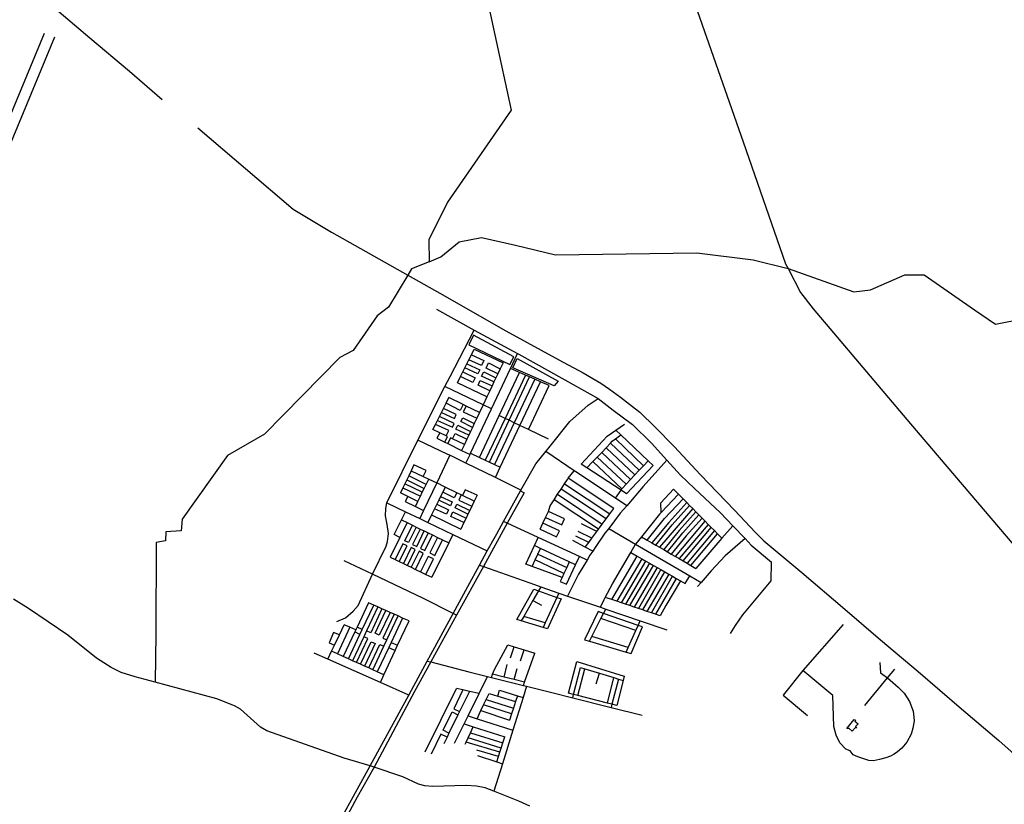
# Model space of a CAD drawing. Header units: millimetres. Extents: x 664923 to 767831, y 3118803 to 3207600.
# Tile 232 of 256: x 701937 to 707500, y 3181656 to 3186089. Entities that reach past the tile are written whole.
import ezdxf

# ---------------------------------------------------------------- set-up
doc = ezdxf.new("R2010")
doc.units = ezdxf.units.MM
for name, color, linetype in [('buildings', 5, 'Continuous'), ('parks', 8, 'Continuous'), ('railways', 4, 'Continuous'), ('roads_2', 2, 'Continuous'), ('roads_3', 3, 'Continuous')]:
    doc.layers.add(name, color=color, linetype=linetype)

msp = doc.modelspace()

# ---------------------------------------------------------------- linework, layer by layer
at = {"layer": 'buildings'}
msp.add_lwpolyline([(706651.87, 3182135.33), (706658.37, 3182130.66), (706655.07, 3182125.64), (706673.69, 3182110.9), (706659.01, 3182094.87), (706666.78, 3182088.8), (706656.39, 3182087.69), (706640.07, 3182068.53), (706622.76, 3182084.81), (706609.13, 3182083.69), (706651.87, 3182135.33)], close=True, dxfattribs=at)
at = {"layer": 'parks'}
for points in [[(704728.22, 3184184.51), (704501.28, 3184306.16), (704474.2, 3184251.9), (704706.52, 3184139.91), (704728.22, 3184184.51)], [(704747.59, 3184174.56), (704979.21, 3184046.2), (704956.43, 3184019.93), (704723.27, 3184121.6), (704747.59, 3184174.56)]]:
    msp.add_lwpolyline(points, close=True, dxfattribs=at)
at = {"layer": 'railways'}
msp.add_lwpolyline([(704219.23, 3190531.1), (704868.83, 3188689.91), (704923.95, 3188533.71), (705175.44, 3187819.42), (705400.52, 3187171.61), (705610.55, 3186582.97), (706024.7, 3185399.41), (706262.84, 3184710.1), (706277.7, 3184682.06), (706349.14, 3184547.29), (706420.14, 3184455.9), (706556.36, 3184294.89), (706969.3, 3183806.02), (707801.44, 3182828.36), (707858.08, 3182761.83), (708309.82, 3182229.57), (708799.31, 3181650.8), (708989.91, 3181425.59), (709299.19, 3181060.15), (709836.24, 3180424.46), (709970.26, 3180266.35)], dxfattribs=at)
at = {"layer": 'roads_2'}
for points in [[(702742.03, 3185636.39), (702558.32, 3185795.97), (702333.22, 3185983.9), (702122.16, 3186162.39), (702015.38, 3186254.52), (701951.63, 3186304.2), (701846.37, 3186399.03)], [(702942.6, 3185477.26), (703482.46, 3185018.9), (703697.88, 3184887.48), (704129.81, 3184645.92), (704310.33, 3184544.26), (704684.43, 3184331.52), (704982.74, 3184167.45), (705119.63, 3184093.57), (705219.4, 3184035.74), (705269.87, 3184001.74), (705331.06, 3183956.69), (705399.17, 3183903.29), (705440.36, 3183870.35), (705527.57, 3183785.63), (705634.24, 3183677.31), (705784.19, 3183517.65), (705974.97, 3183316.82), (706094.75, 3183190.53), (706141.7, 3183143.98), (706355.66, 3182965.51), (706598.21, 3182758.36), (706801.05, 3182585.67), (707012.78, 3182406.41), (707258.42, 3182195.58), (707468.91, 3182016.8), (707572.58, 3181924.88)], [(704250.38, 3184720.35), (704151.23, 3184681.53), (704129.81, 3184645.92), (704021.08, 3184465.19), (703956.45, 3184415.42), (703821.04, 3184220.46), (703745.51, 3184179.24), (703319.43, 3183746.46), (703111.34, 3183627.27), (702854.54, 3183267.52), (702850.19, 3183200.03), (702763.17, 3183194.39), (702761.29, 3183143.46), (702707.53, 3183134.26), (702706.85, 3182618.36), (702701.51, 3182345.97)], [(704291.3, 3184453.53), (704504.73, 3184334.13), (704750.33, 3184203.26), (704757.85, 3184199.26), (705015.96, 3184054.4), (705204.41, 3183947.88), (705289.67, 3183883.24), (705399.13, 3183800.85), (705505.99, 3183695.3), (705593.17, 3183600.22), (705670.22, 3183516.21), (705748.95, 3183440.08), (705897.13, 3183302.33), (705966.74, 3183228.82), (706034.89, 3183156.83), (706069.9, 3183119.86), (706183.98, 3183024.77)], [(704765.82, 3183425.93), (704768.6, 3183430.81), (704853.59, 3183579.81), (704909.16, 3183648.96), (704934.19, 3183680.11), (705045.84, 3183818.52), (705148.62, 3183910.35), (705204.41, 3183947.88)], [(704765.82, 3183425.93), (704786.29, 3183415.21), (704691.95, 3183244.1), (704556.75, 3182998.83), (704405.28, 3182724.05), (704259.85, 3182460.26), (704167.96, 3182293.59), (703938.78, 3181865.48), (703844.29, 3181695.45), (703689.6, 3181408.02), (703573.01, 3181196.66), (703542.01, 3181187.46)], [(703542.01, 3181187.46), (703658.03, 3181399.77), (703823.28, 3181702.78), (703916.93, 3181872.65), (704134.74, 3182272.92), (704150.3, 3182301.51), (704239.92, 3182465.21), (704260.63, 3182503.06), (704386.21, 3182733.76), (704469.05, 3182885.95), (704535.12, 3183006.44), (704578.82, 3183087.86), (704632.41, 3183183.89), (704670.96, 3183253.82), (704765.82, 3183425.93)], [(704405.28, 3182724.05), (704386.21, 3182733.76), (704218.22, 3182819.28), (703930.59, 3182955.84), (703769.58, 3183032.29)], [(705952.73, 3182620.32), (705980.63, 3182666.52), (706022.5, 3182726.56), (706182.08, 3182917.93), (706183.98, 3183024.77)], [(702701.51, 3182345.97), (702588.8, 3182376.13), (702509.87, 3182400.98), (702453.88, 3182429.56), (702371.67, 3182482.23), (702209.42, 3182612.07), (701985.94, 3182762.11), (701901.49, 3182815.3)], [(703334.13, 3182071.8), (703297.91, 3182091.24), (703185.13, 3182192.46), (703150.59, 3182212.49), (703050.66, 3182252.57), (702701.51, 3182345.97)], [(703916.93, 3181872.65), (703770.78, 3181916.59), (703334.13, 3182071.8)], [(704819.48, 3181644.42), (704757.87, 3181672.89), (704616.39, 3181729.59), (704565.89, 3181749.83), (704517.7, 3181759.27), (704459.83, 3181761.73), (704268.65, 3181755.76), (704225.39, 3181760.58), (704189.9, 3181770), (704101.71, 3181811.95), (703938.78, 3181865.48), (703916.93, 3181872.65)]]:
    msp.add_lwpolyline(points, dxfattribs=at)
at = {"layer": 'roads_3'}
for points in [[(704536.67, 3186912.05), (704528.24, 3186430.12), (704713.86, 3185578.08), (704354.73, 3185057.22), (704248.19, 3184844.83), (704250.38, 3184720.35)], [(701027.29, 3183480.26), (702077.38, 3186013.07)], [(702133.06, 3185990.24), (701082.98, 3183457.41)], [(704250.38, 3184720.35), (704316.26, 3184748.55), (704419.38, 3184833.04), (704546.04, 3184857.64), (704738.41, 3184815.32), (704963.28, 3184759.95), (705761.83, 3184772.12), (706080.29, 3184732.06), (706277.7, 3184682.06), (706649.72, 3184550.93), (706744.64, 3184561.47), (706937.37, 3184646.37), (707047.81, 3184646.44), (707331.26, 3184448.79), (707450.77, 3184367.57), (707773.34, 3184432.07), (708223.86, 3184476.12), (708452.55, 3184573.05), (708493.61, 3184573.88), (708713.75, 3184555.01), (708874.92, 3184593.91), (709245.87, 3184593.63)], [(703930.59, 3182955.84), (704008.02, 3183114.62), (704015.76, 3183140.88), (704020.15, 3183186.39), (704012.71, 3183236.59), (704003.94, 3183284.85), (704004.85, 3183326.49), (704011.7, 3183358.41), (704186.32, 3183713.2), (704339.45, 3184016.11), (704368.5, 3184073.59), (704504.73, 3184334.13)], [(704409.65, 3184036.67), (704427.48, 3184072.26), (704440.96, 3184099.19), (704451.96, 3184121.17), (704463.36, 3184143.96), (704474.8, 3184166.8), (704488.87, 3184194.92), (704504.8, 3184226.74)], [(704458, 3183583.14), (704481.14, 3183632.23), (704484.55, 3183639.45), (704603, 3183890.71), (704709.96, 3184117.6), (704750.33, 3184203.26)], [(704488.87, 3184194.92), (704559.15, 3184162.5), (704545.88, 3184134.03), (704474.8, 3184166.8)], [(704504.8, 3184226.74), (704668.16, 3184150.17)], [(704463.36, 3184143.96), (704535.77, 3184110.58), (704525.01, 3184087.49), (704451.96, 3184121.17)], [(704668.16, 3184150.17), (704652.15, 3184116.61), (704638.41, 3184087.78), (704627.92, 3184065.79), (704616.43, 3184041.73), (704605.73, 3184019.28), (704592.93, 3183992.43), (704576.43, 3183957.84), (704555.25, 3183913.44)], [(704638.41, 3184087.78), (704571.55, 3184120.45), (704585.69, 3184149.09), (704652.15, 3184116.61)], [(704440.96, 3184099.19), (704510.94, 3184064.94), (704497.58, 3184037.94), (704427.48, 3184072.26)], [(704534.38, 3183616.08), (704646.5, 3183852.32), (704761.6, 3184094.83)], [(704616.43, 3184041.73), (704546.83, 3184075.44), (704558.55, 3184099.38), (704627.92, 3184065.79)], [(704795.56, 3184079.85), (704679.81, 3183836.41), (704567.63, 3183600.47)], [(704928.13, 3184021.38), (704879.78, 3184042.7), (704847.17, 3184057.08), (704817.66, 3184070.11), (704795.56, 3184079.85), (704761.6, 3184094.83), (704709.96, 3184117.6)], [(704576.43, 3183957.84), (704409.65, 3184036.67)], [(704592.93, 3183992.43), (704526.41, 3184024.28), (704539.36, 3184051.05), (704605.73, 3184019.28)], [(704590.74, 3183589.63), (704702.23, 3183825.69), (704817.66, 3184070.11)], [(704847.17, 3184057.08), (704731.22, 3183811.85), (704619.71, 3183576.04)], [(704624.3, 3183501.58), (704652.24, 3183560.77), (704763.51, 3183796.43), (704879.78, 3184042.7)], [(704810.97, 3183773.75), (704928.13, 3184021.38)], [(704603, 3183890.71), (704555.25, 3183913.44), (704339.45, 3184016.11)], [(704271.36, 3183773.95), (704285.76, 3183802.48), (704297.14, 3183824.99), (704308.23, 3183846.94), (704319.84, 3183869.95), (704331.27, 3183892.53), (704345.85, 3183921.39), (704362.04, 3183953.43)], [(704441.73, 3183914.16), (704424.92, 3183881.34), (704345.85, 3183921.39)], [(704534.22, 3183868.88), (704459, 3183905.65), (704441.73, 3183914.16), (704362.04, 3183953.43)], [(704555.25, 3183913.44), (704534.22, 3183868.88), (704519.12, 3183836.88), (704505.37, 3183807.76), (704494.74, 3183785.2), (704484.01, 3183762.47), (704473.63, 3183740.47), (704463.13, 3183718.23), (704449.43, 3183689.19), (704433.52, 3183655.49)], [(704319.84, 3183869.95), (704392.88, 3183835.71), (704403.71, 3183858.57), (704331.27, 3183892.53)], [(704459, 3183905.65), (704443.29, 3183873.36), (704519.12, 3183836.88)], [(704347.2, 3183737.3), (704361.3, 3183766.97), (704285.76, 3183802.48)], [(704297.14, 3183824.99), (704381.45, 3183785.82), (704391.9, 3183808.07), (704308.23, 3183846.94)], [(704494.74, 3183785.2), (704428.87, 3183817.84), (704440.04, 3183840.12), (704505.37, 3183807.76)], [(704924.38, 3183719.6), (704810.97, 3183773.75), (704763.51, 3183796.43), (704731.22, 3183811.85), (704702.23, 3183825.69), (704679.81, 3183836.41), (704646.5, 3183852.32)], [(705108.88, 3183578.08), (705256.4, 3183735.23), (705305.57, 3183770.01), (705353.69, 3183804.05)], [(704338.85, 3183701.75), (704354.36, 3183733.84), (704347.2, 3183737.3), (704310.91, 3183754.84), (704271.36, 3183773.95)], [(704310.91, 3183754.84), (704293.84, 3183723.75)], [(704382.12, 3183720.8), (704397.75, 3183751.34), (704463.13, 3183718.23)], [(704473.63, 3183740.47), (704401.1, 3183775.8), (704411.84, 3183797.62), (704484.01, 3183762.47)], [(705141.43, 3183556.84), (705174.89, 3183591.76), (705199.17, 3183617.12), (705225.15, 3183644.25), (705250.17, 3183670.36), (705274.93, 3183696.23), (705284.78, 3183706.52), (705303.09, 3183720.39), (705333.51, 3183743.44)], [(705305.57, 3183770.01), (705333.51, 3183743.44), (705487.62, 3183596.89), (705516.73, 3183569.2)], [(704768.6, 3183430.81), (704624.3, 3183501.58), (704458, 3183583.14), (704367, 3183627.78), (704356.44, 3183632.96), (704186.32, 3183713.2)], [(704293.84, 3183723.75), (704338.85, 3183701.75), (704355.99, 3183693.37), (704433.52, 3183655.49), (704481.14, 3183632.23)], [(704449.43, 3183689.19), (704382.12, 3183720.8), (704371.4, 3183725.84), (704355.99, 3183693.37)], [(705437.13, 3183542.95), (705274.93, 3183696.23)], [(705303.09, 3183720.39), (705461.1, 3183568.56)], [(704484.55, 3183639.45), (704534.38, 3183616.08), (704567.63, 3183600.47), (704590.74, 3183589.63), (704619.71, 3183576.04), (704652.24, 3183560.77)], [(705367.04, 3183343.03), (705303.89, 3183384.81), (705078.41, 3183533.99), (705070.02, 3183539.69), (704909.16, 3183648.96)], [(705387.68, 3183490.13), (705225.15, 3183644.25)], [(705250.17, 3183670.36), (705412.18, 3183516.29)], [(704367, 3183627.78), (704293.11, 3183471.87), (704219.29, 3183316.12), (704197.35, 3183269.84)], [(705593.17, 3183600.22), (705459.59, 3183451.29), (705367.04, 3183343.03), (705330.01, 3183299.73), (705264.98, 3183214.86), (705243.66, 3183187.02), (705192, 3183111.67), (705174.74, 3183086.33), (705158.84, 3183062.99), (705142.44, 3183035.66), (705094.22, 3182955.29), (705032.78, 3182831.85)], [(705366.14, 3183410.18), (705334.96, 3183430.54), (705141.43, 3183556.84), (705108.88, 3183578.08)], [(705174.89, 3183591.76), (705339.62, 3183437.4)], [(705362.98, 3183463.75), (705199.17, 3183617.12)], [(705303.89, 3183384.81), (705334.96, 3183430.54), (705339.62, 3183437.4), (705343.06, 3183442.46), (705362.98, 3183463.75), (705387.68, 3183490.13), (705412.18, 3183516.29), (705437.13, 3183542.95), (705461.1, 3183568.56), (705487.62, 3183596.89)], [(704164.49, 3183574.08), (704148.21, 3183540.03), (704134.67, 3183511.73), (704123.77, 3183488.97), (704112.63, 3183465.67), (704102.15, 3183443.77), (704088.44, 3183415.11)], [(704148.21, 3183540.03), (704216.99, 3183507.67), (704247.59, 3183493.28), (704293.11, 3183471.87)], [(704233.2, 3183541.55), (704164.49, 3183574.08)], [(704216.99, 3183507.67), (704233.2, 3183541.55)], [(704877.57, 3183209.84), (704893.33, 3183243.67), (704908.13, 3183275.44), (704924.15, 3183309.83), (704933.32, 3183342.73), (704955.68, 3183376.68), (704976.31, 3183407.99), (704995.35, 3183436.88), (705014.95, 3183466.64), (705031.47, 3183491.72), (705036.18, 3183497.58), (705070.02, 3183539.69)], [(705366.14, 3183410.18), (705516.73, 3183569.2)], [(704211.55, 3183418.71), (704112.63, 3183465.67)], [(704123.77, 3183488.97), (704222, 3183440.34)], [(704233.1, 3183463.28), (704134.67, 3183511.73)], [(704172.9, 3183338.77), (704186.3, 3183366.46), (704200.49, 3183395.85), (704211.55, 3183418.71), (704222, 3183440.34), (704233.1, 3183463.28), (704247.59, 3183493.28)], [(704505.35, 3183367.52), (704438.14, 3183400.59), (704432.1, 3183403.56), (704406.13, 3183416.33), (704341.34, 3183448.18), (704293.11, 3183471.87)], [(705014.95, 3183466.64), (705271.23, 3183296.52)], [(705293.56, 3183326.72), (705036.18, 3183497.58)], [(704186.3, 3183366.46), (704129.43, 3183394.73), (704088.44, 3183415.11)], [(704102.15, 3183443.77), (704200.49, 3183395.85)], [(704341.34, 3183448.18), (704327.07, 3183419.91), (704315.01, 3183395.16), (704304.33, 3183373.26), (704293.37, 3183350.77), (704280.86, 3183325.11), (704264.29, 3183291.12), (704243.25, 3183247.94)], [(704406.13, 3183416.33), (704392.03, 3183387.95), (704327.07, 3183419.91)], [(704453.14, 3183433.42), (704438.14, 3183400.59)], [(704522.37, 3183402.13), (704453.14, 3183433.42)], [(705250.18, 3183268.07), (704995.35, 3183436.88)], [(705560.47, 3183304.63), (705559.45, 3183359.72), (705630.61, 3183436.67)], [(705630.61, 3183436.67), (705658.21, 3183408.61), (705684.53, 3183381.86), (705705.49, 3183360.55), (705721.24, 3183344.54), (705739.15, 3183326.33), (705756.27, 3183308.93), (705773.78, 3183291.14), (705792.67, 3183271.93), (705809.3, 3183255.03), (705826.97, 3183237.06), (705844.45, 3183219.29), (705861.6, 3183201.85), (705879.6, 3183183.57), (705903.44, 3183159.33)], [(704011.7, 3183358.41), (704116.45, 3183308.43), (704197.35, 3183269.84), (704243.25, 3183247.94), (704384.78, 3183180.43), (704578.82, 3183087.86)], [(704129.43, 3183394.73), (704115.71, 3183366.67)], [(704115.71, 3183366.67), (704172.9, 3183338.77), (704219.29, 3183316.12)], [(704315.01, 3183395.16), (704380.38, 3183364.8), (704370.02, 3183342.74), (704304.33, 3183373.26)], [(704432.1, 3183403.56), (704418.4, 3183374.84), (704491.9, 3183340.16)], [(704522.37, 3183402.13), (704505.35, 3183367.52), (704491.9, 3183340.16), (704480.14, 3183316.25), (704469.7, 3183295.05), (704458.59, 3183272.47), (704446.14, 3183247.16), (704428.46, 3183211.21)], [(705207.02, 3183209.72), (704955.68, 3183376.68)], [(704976.31, 3183407.99), (705227.92, 3183237.98)], [(705658.21, 3183408.61), (705560.47, 3183304.63), (705551.66, 3183295.26), (705450.01, 3183167.77), (705416.7, 3183126.01)], [(705482.36, 3183148.89), (705580.32, 3183270.17), (705684.53, 3183381.86)], [(705705.49, 3183360.55), (705603.93, 3183248.2), (705509.26, 3183133.2)], [(704051.96, 3183180.23), (704093.68, 3183263.14), (704116.45, 3183308.43)], [(704293.37, 3183350.77), (704360.35, 3183320.22), (704348.4, 3183294.3), (704280.86, 3183325.11)], [(704446.14, 3183247.16), (704372.19, 3183282.3), (704384.39, 3183307.73), (704458.59, 3183272.47)], [(704469.7, 3183295.05), (704396.98, 3183330.6), (704407.46, 3183351.79), (704480.14, 3183316.25)], [(704908.13, 3183275.44), (704999.42, 3183234.85), (705014.98, 3183269.44), (704924.15, 3183309.83)], [(705131.96, 3183108.24), (705152.35, 3183135.82), (705169.66, 3183159.21), (705198.08, 3183197.64), (705207.02, 3183209.72), (705227.92, 3183237.98), (705250.18, 3183268.07), (705271.23, 3183296.52), (705293.56, 3183326.72)], [(705531.29, 3183120.35), (705622.75, 3183234.68), (705721.24, 3183344.54)], [(705739.15, 3183326.33), (705552.5, 3183107.99)], [(705756.27, 3183308.93), (705662.62, 3183202.32), (705575.27, 3183094.7)], [(704126.64, 3183247.05), (704084.9, 3183162.56), (704030.69, 3183052.81)], [(704093.68, 3183263.14), (704126.64, 3183247.05), (704155.3, 3183233.06), (704177.36, 3183222.28), (704200.13, 3183211.17), (704223.04, 3183199.97), (704244.52, 3183189.49), (704268.61, 3183177.72), (704296.75, 3183163.98), (704325.4, 3183149.99), (704361.07, 3183132.58)], [(704264.29, 3183291.12), (704428.46, 3183211.21)], [(705142.44, 3183035.66), (705099.85, 3183055.37), (704866.14, 3183163.51), (704691.95, 3183244.1), (704670.96, 3183253.82)], [(704986.25, 3183200.46), (704893.33, 3183243.67)], [(705597.35, 3183081.82), (705682.86, 3183188.82), (705773.78, 3183291.14)], [(705792.67, 3183271.93), (705703.16, 3183172.12), (705617.97, 3183069.79)], [(705641.78, 3183055.9), (705809.3, 3183255.03)], [(704177.36, 3183222.28), (704134.12, 3183134.31), (704112.04, 3183145.04), (704155.3, 3183233.06)], [(704200.13, 3183211.17), (704156.92, 3183123.23), (704179.85, 3183112.08), (704223.04, 3183199.97)], [(704244.52, 3183189.49), (704201.35, 3183101.62), (704225.46, 3183089.9), (704268.61, 3183177.72)], [(704877.57, 3183209.84), (704970.38, 3183166.69)], [(704970.38, 3183166.69), (704986.25, 3183200.46)], [(705169.66, 3183159.21), (705091.74, 3183196.2)], [(705198.08, 3183197.64), (705110.43, 3183239.76)], [(705264.98, 3183214.86), (705416.7, 3183126.01), (705723.06, 3182946.6), (705786.48, 3182909.46)], [(705826.97, 3183237.06), (705662.52, 3183043.81)], [(705684.7, 3183030.88), (705844.45, 3183219.29)], [(705861.6, 3183201.85), (705707.15, 3183017.78)], [(705966.74, 3183228.82), (705903.44, 3183159.33), (705757.14, 3182988.62)], [(704084.9, 3183162.56), (704051.96, 3183180.23)], [(704296.75, 3183163.98), (704253.63, 3183076.21), (704282.3, 3183062.27), (704325.4, 3183149.99)], [(704384.78, 3183180.43), (704361.07, 3183132.58), (704264.85, 3182938.32)], [(704795.75, 3183013.16), (704844.65, 3183117.6), (704866.14, 3183163.51)], [(705174.74, 3183086.33), (705131.96, 3183108.24), (705062.57, 3183145.93)], [(705152.35, 3183135.82), (705078.79, 3183171.1)], [(705450.01, 3183167.77), (705482.36, 3183148.89), (705509.26, 3183133.2), (705531.29, 3183120.35), (705552.5, 3183107.99), (705575.27, 3183094.7), (705597.35, 3183081.82), (705617.97, 3183069.79), (705641.78, 3183055.9), (705662.52, 3183043.81), (705684.7, 3183030.88), (705707.15, 3183017.78), (705727.77, 3183005.75), (705757.14, 3182988.62)], [(705727.77, 3183005.75), (705879.6, 3183183.57)], [(706034.89, 3183156.83), (705922.73, 3183059.01), (705842.74, 3182974.62), (705786.48, 3182909.46), (705766.64, 3182886.5)], [(704081.81, 3183027.82), (704125.47, 3183116.69), (704102.53, 3183127.83), (704058.89, 3183039.02)], [(704127.48, 3183005.48), (704171.76, 3183095.6), (704148.83, 3183106.75), (704104.57, 3183016.69)], [(704173.04, 3182983.2), (704217.34, 3183073.37), (704193.23, 3183085.09), (704148.96, 3182995)], [(704831.87, 3182999.77), (704849.41, 3183037.22), (704864.38, 3183069.19), (704879.47, 3183101.38)], [(705077.84, 3183009.04), (705042.23, 3183025.62), (704879.47, 3183101.38), (704844.65, 3183117.6)], [(705218.73, 3182768.73), (705238.65, 3182813.38), (705245.08, 3182825.08), (705286.76, 3182900.95), (705389.21, 3183078.39), (705416.7, 3183126.01)], [(705389.21, 3183078.39), (705425.38, 3183057.86), (705451.25, 3183043.18), (705474.4, 3183030.04), (705494.54, 3183018.61), (705516.92, 3183005.91), (705537.84, 3182994.04), (705559.73, 3182981.61), (705581.44, 3182969.13), (705603.71, 3182956.47), (705625.79, 3182943.93), (705645.94, 3182932.46), (705669.74, 3182918.94), (705697.38, 3182903.23), (705723.06, 3182946.6)], [(704030.69, 3183052.81), (704058.89, 3183039.02), (704081.81, 3183027.82), (704104.57, 3183016.69), (704127.48, 3183005.48), (704148.96, 3182995), (704173.04, 3182983.2), (704201.17, 3182969.45), (704231.33, 3182954.7), (704264.85, 3182938.32)], [(704231.33, 3182954.7), (704274.16, 3183041.87), (704243.97, 3183056.54), (704201.17, 3182969.45)], [(705011.98, 3182960.4), (704849.41, 3183037.22)], [(704864.38, 3183069.19), (705027.31, 3182993.46)], [(705042.23, 3183025.62), (705027.31, 3182993.46), (705011.98, 3182960.4), (705001.15, 3182937.04), (704990.49, 3182914.07)], [(705025.86, 3182899.61), (705077.84, 3183009.04), (705099.85, 3183055.37)], [(705281.84, 3182812.68), (705425.38, 3183057.86)], [(705451.25, 3183043.18), (705311.25, 3182802.77)], [(705336.12, 3182794.37), (705474.4, 3183030.04)], [(704535.12, 3183006.44), (704556.75, 3182998.83), (704845.55, 3182897.16), (704880.55, 3182884.95), (704983.18, 3182849.15), (705032.78, 3182831.85), (705218.73, 3182768.73), (705248.07, 3182758.77), (705443.11, 3182692.56), (705593.62, 3182641.48)], [(705001.15, 3182937.04), (704831.87, 3182999.77), (704795.75, 3183013.16)], [(705494.54, 3183018.61), (705359.81, 3182786.39)], [(705383.38, 3182778.45), (705516.92, 3183005.91)], [(705537.84, 3182994.04), (705407.68, 3182770.25)], [(705559.73, 3182981.61), (705432.3, 3182761.95)], [(705456.65, 3182753.73), (705581.44, 3182969.13)], [(703728.61, 3182689.57), (703777.78, 3182708.89), (703820.8, 3182747.35), (703848.85, 3182779.78), (703930.59, 3182955.84)], [(704990.49, 3182914.07), (705025.86, 3182899.61)], [(705603.71, 3182956.47), (705480.94, 3182745.55)], [(705505.87, 3182737.14), (705625.79, 3182943.93)], [(705645.94, 3182932.46), (705528.59, 3182729.48)], [(705669.74, 3182918.94), (705586.84, 3182778.32), (705556.04, 3182720.22)], [(704841.61, 3182871.3), (704867.55, 3182862.1), (704972.02, 3182825.05), (704996.56, 3182816.35), (704918.85, 3182647.91), (704893.53, 3182655.57), (704771.09, 3182692.57), (704746.16, 3182700.1), (704841.61, 3182871.3)], [(704880.55, 3182884.95), (704867.55, 3182862.1), (704836.43, 3182807.41), (704785.2, 3182717.37), (704771.09, 3182692.57)], [(704836.43, 3182807.41), (704885.89, 3182780.39)], [(704983.18, 3182849.15), (704972.02, 3182825.05), (704905.58, 3182681.59), (704893.53, 3182655.57)], [(705556.04, 3182720.22), (705528.59, 3182729.48), (705505.87, 3182737.14), (705480.94, 3182745.55), (705456.65, 3182753.73), (705432.3, 3182761.95), (705407.68, 3182770.25), (705383.38, 3182778.45), (705359.81, 3182786.39), (705336.12, 3182794.37), (705311.25, 3182802.77), (705281.84, 3182812.68), (705245.08, 3182825.08)], [(703908.1, 3182794.3), (703843.5, 3182656.96), (703836.11, 3182641.28), (703830.58, 3182629.52), (703765.32, 3182490.81)], [(703794.35, 3182477.71), (703859.55, 3182615.88), (703872.7, 3182643.74), (703937.53, 3182781.15)], [(703959.84, 3182771.17), (703896.67, 3182636.18), (703880.88, 3182602.45), (703817.59, 3182467.22)], [(703983.32, 3182760.69), (703919.9, 3182625.4), (703896.67, 3182636.18)], [(704136.65, 3182692.16), (704100.52, 3182708.31), (704074.56, 3182719.92), (704052.03, 3182729.98), (704029.47, 3182740.06), (704006.21, 3182750.46), (703983.32, 3182760.69), (703959.84, 3182771.17), (703937.53, 3182781.15), (703908.1, 3182794.3)], [(704029.47, 3182740.06), (703968.7, 3182611.1), (703945.61, 3182621.86), (704006.21, 3182750.46)], [(705128.85, 3182585.45), (705156.86, 3182577.18), (705363.64, 3182516.1), (705391.89, 3182507.75), (705455.59, 3182657.61), (705431.17, 3182666.07), (705235.52, 3182733.81), (705205.53, 3182744.2), (705128.85, 3182585.45)], [(705156.86, 3182577.18), (705170.16, 3182603.66), (705221.18, 3182705.25), (705235.52, 3182733.81), (705248.07, 3182758.77)], [(703932.06, 3182415.58), (703994.8, 3182548.83), (704011.39, 3182584.41), (704074.56, 3182719.92)], [(704100.52, 3182708.31), (704035.3, 3182569.95), (704021.94, 3182541.6), (703957.19, 3182404.25)], [(703974.7, 3182344.25), (703994.74, 3182387.31), (704058.84, 3182525.01), (704072.4, 3182554.12), (704136.65, 3182692.16)], [(704052.03, 3182729.98), (703988.17, 3182595.31), (704011.39, 3182584.41)], [(704905.58, 3182681.59), (704785.2, 3182717.37)], [(705418.08, 3182636.99), (705221.18, 3182705.25)], [(705363.64, 3182516.1), (705374.84, 3182540.99), (705418.08, 3182636.99), (705431.17, 3182666.07), (705443.11, 3182692.56)], [(703677.8, 3182476.59), (703698.95, 3182520.75), (703715.27, 3182554.85), (703743.14, 3182612.97), (703770.48, 3182670.12)], [(703802.76, 3182655.94), (703731.86, 3182505.91)], [(703836.11, 3182641.28), (703802.76, 3182655.94), (703770.48, 3182670.12)], [(703872.7, 3182643.74), (703843.5, 3182656.96)], [(706588.76, 3182672.1), (706362.07, 3182412.19), (706250.45, 3182273), (706388.28, 3182157.15)], [(703743.14, 3182612.97), (703710.36, 3182627.07), (703684.69, 3182567.99), (703715.27, 3182554.85)], [(703859.55, 3182615.88), (703830.58, 3182629.52)], [(703840.43, 3182456.93), (703903.41, 3182592.06), (703880.88, 3182602.45)], [(705374.84, 3182540.99), (705170.16, 3182603.66)], [(703994.74, 3182387.31), (703957.19, 3182404.25), (703932.06, 3182415.58), (703908.86, 3182426.06), (703885.5, 3182436.61), (703862.7, 3182446.87), (703840.43, 3182456.93), (703817.59, 3182467.22), (703794.35, 3182477.71), (703765.32, 3182490.81), (703731.86, 3182505.91), (703698.95, 3182520.75)], [(703862.7, 3182446.87), (703922.84, 3182574.07), (703945.5, 3182563.47), (703885.5, 3182436.61)], [(703908.86, 3182426.06), (703971.98, 3182559.52), (703994.8, 3182548.83)], [(704021.94, 3182541.6), (704058.84, 3182525.01)], [(704035.3, 3182569.95), (704072.4, 3182554.12)], [(704601.68, 3182373.16), (704608.8, 3182391.68), (704618.6, 3182417.17), (704694.36, 3182557.27), (704730.94, 3182545.97), (704786.44, 3182528.81), (704846.72, 3182510.17)], [(704710.42, 3182484.09), (704730.94, 3182545.97)], [(704767.08, 3182466.32), (704786.44, 3182528.81)], [(704134.74, 3182272.92), (703974.7, 3182344.25), (703677.8, 3182476.59), (703601.62, 3182510.55)], [(704239.92, 3182465.21), (704259.85, 3182460.26), (704474.61, 3182405), (704580.27, 3182378.53), (704601.68, 3182373.16), (704783.35, 3182327.65), (704800.85, 3182323.27), (704944.23, 3182287.35), (705061.25, 3182257.9), (705278.65, 3182203.22), (705454.05, 3182158.95)], [(704783.35, 3182327.65), (704789.38, 3182345.03), (704846.72, 3182510.17)], [(704673.46, 3182374.98), (704691.13, 3182445.65)], [(704730.51, 3182360.23), (704748.16, 3182422.45)], [(705038.49, 3182283.15), (705084.83, 3182462.91), (705352.61, 3182380.47), (705346.07, 3182355.11), (705309.71, 3182214.05), (705283.27, 3182220.79), (705257.42, 3182227.37), (705091.15, 3182269.74), (705065.92, 3182276.16), (705038.49, 3182283.15)], [(705061.25, 3182257.9), (705065.92, 3182276.16), (705105.15, 3182429.4), (705129.14, 3182422), (705211.82, 3182396.51), (705292.82, 3182371.53), (705320.67, 3182362.94), (705346.07, 3182355.11)], [(705091.15, 3182269.74), (705129.14, 3182422)], [(706796.42, 3182457.37), (706799.62, 3182399.44), (706839.29, 3182369.56), (706900.7, 3182317.71), (706934.61, 3182283.7), (706964, 3182236.21), (706983.99, 3182182.48), (706988.68, 3182148.75), (706989.72, 3182127.8), (706983.39, 3182086.82), (706973.58, 3182051.34), (706948.62, 3182006.57), (706920.69, 3181972.49), (706897.16, 3181953.07), (706877.57, 3181938.87), (706857.6, 3181927.09), (706830.27, 3181917.95), (706794.91, 3181909.7), (706761.29, 3181902.18), (706735.16, 3181904.14), (706699.57, 3181914.67), (706672.6, 3181924.58), (706646.67, 3181934.51), (706628.02, 3181957.39), (706604.05, 3181967.33), (706570.89, 3182003.09), (706550.33, 3182046.04), (706535.79, 3182095.5), (706530.25, 3182271.19), (706362.07, 3182412.19)], [(706710.86, 3182214.22), (706839.29, 3182369.56), (706880.53, 3182419.42)], [(704394.32, 3182000.82), (704448.48, 3182110.81), (704470.29, 3182155.12), (704532.47, 3182281.43), (704580.27, 3182378.53)], [(704789.38, 3182345.03), (704730.51, 3182360.23), (704673.46, 3182374.98), (704608.8, 3182391.68)], [(705194.65, 3182336), (705211.82, 3182396.51)], [(705257.42, 3182227.37), (705292.82, 3182371.53)], [(705320.67, 3182362.94), (705283.27, 3182220.79), (705278.65, 3182203.22)], [(704227.71, 3181952.84), (704405.23, 3182309.97)], [(704440.77, 3182302.14), (704390.58, 3182195.17), (704422.39, 3182180.42)], [(704532.47, 3182281.43), (704477.82, 3182293.69), (704440.77, 3182302.14), (704405.23, 3182309.97)], [(704800.85, 3182323.27), (704780.95, 3182259.23), (704723.53, 3182074.42), (704664.72, 3181885.14), (704616.39, 3181729.59)], [(704637.89, 3182266.46), (704648.39, 3182300.73)], [(704648.39, 3182300.73), (704748.6, 3182269.35), (704780.95, 3182259.23)], [(704477.82, 3182293.69), (704422.39, 3182180.42), (704413.24, 3182161.77), (704362.23, 3182057.56), (704351.68, 3182036.01), (704332.51, 3181996.85)], [(704520.66, 3182139.07), (704542.8, 3182185.48), (704557.98, 3182217.27), (704572.92, 3182248.6), (704588.58, 3182281.4), (704637.89, 3182266.46), (704738.11, 3182236.12)], [(704572.92, 3182248.6), (704726.52, 3182199.89)], [(704748.6, 3182269.35), (704738.11, 3182236.12), (704726.52, 3182199.89), (704715.89, 3182166.66), (704704.74, 3182131.82)], [(704542.8, 3182185.48), (704704.74, 3182131.82)], [(704715.89, 3182166.66), (704557.98, 3182217.27)], [(704362.23, 3182057.56), (704328.79, 3182074.05), (704380.54, 3182177.89), (704413.24, 3182161.77)], [(704470.29, 3182155.12), (704520.66, 3182139.07), (704723.53, 3182074.42)], [(704448.48, 3182110.81), (704499.88, 3182094.22), (704676.97, 3182037.06)], [(704454.22, 3181996.13), (704459.2, 3182006.82), (704470.41, 3182030.91), (704483.41, 3182058.84), (704499.88, 3182094.22)], [(704351.68, 3182036.01), (704317.14, 3182052.86), (704261.36, 3181939.66)], [(704657.45, 3181973.8), (704470.41, 3182030.91)], [(704483.41, 3182058.84), (704666.36, 3182002.67)], [(704633.24, 3181895.33), (704642.63, 3181925.77), (704650, 3181949.62), (704657.45, 3181973.8), (704666.36, 3182002.67), (704676.97, 3182037.06)], [(704650, 3181949.62), (704459.2, 3182006.82)], [(704642.63, 3181925.77), (704519.11, 3181961.35)], [(704522.94, 3181930.67), (704633.24, 3181895.33), (704664.72, 3181885.14)]]:
    msp.add_lwpolyline(points, dxfattribs=at)

doc.saveas('drawing.dxf')
